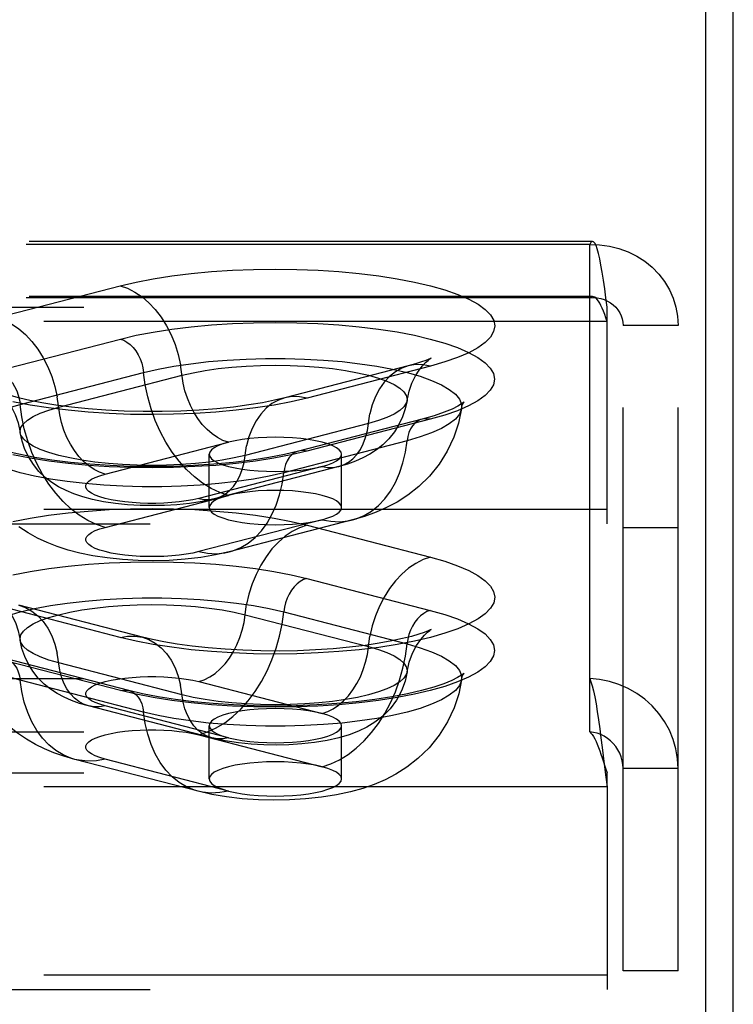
# Model space of a CAD drawing. Header units: inches. Extents: x 0 to 193, y 0 to 125.
# Tile 227 of 256: x 87.51 to 88.86, y 91.63 to 93.49. Entities that reach past the tile are written whole.
import ezdxf

# ---------------------------------------------------------------- set-up
doc = ezdxf.new("R2010")
doc.units = ezdxf.units.IN
doc.header["$LTSCALE"] = 10.635988
doc.header["$MEASUREMENT"] = 0
doc.linetypes.add('HIDDEN', pattern=[0.2, 0.1, -0.1])
doc.layers.get('0').update_dxf_attribs({"linetype": 'CONTINUOUS'})
doc.layers.add('DEFAULT_2', color=8, linetype='HIDDEN')

msp = doc.modelspace()

# ---------------------------------------------------------------- linework, layer by layer
at = {"color": 7, "linetype": 'Continuous'}
msp.add_line((88.8064, 91.0779), (88.8064, 94.3221), dxfattribs=at)
at = {"color": 3, "linetype": 'Continuous'}
msp.add_line((88.8584, 31.2697), (88.8584, 94.1916), dxfattribs=at)
at = {"layer": 'DEFAULT_2', "color": 8, "linetype": 'HIDDEN'}
for p, q in [((88.5929, 93.0671), (84.4419, 93.0671)), ((88.5874, 93.0614), (84.4419, 93.0614)), ((88.5874, 92.242), (88.5874, 93.0614)), ((87.4682, 92.9233), (87.7011, 92.9836)), ((88.5929, 92.9631), (84.4419, 92.9631)), ((88.5874, 92.9609), (84.4419, 92.9609)), ((84.4419, 92.9433), (88.6204, 92.9433)), ((88.6204, 92.5344), (88.6204, 92.9433)), ((88.6204, 92.9164), (84.4419, 92.9164)), ((88.6504, 91.6901), (88.6504, 92.9086)), ((88.7544, 92.9086), (88.6504, 92.9086)), ((88.7544, 91.6901), (88.7544, 92.9086)), ((87.4685, 92.8228), (87.7014, 92.8831)), ((88.2449, 92.8324), (88.0119, 92.7721)), ((88.2867, 92.832), (88.0538, 92.7717)), ((87.5122, 92.7595), (87.7452, 92.8197)), ((87.5851, 92.7544), (87.818, 92.8147)), ((88.1698, 92.7236), (87.9369, 92.6633)), ((88.2708, 92.7318), (88.0378, 92.6715)), ((88.2864, 92.7316), (88.0535, 92.6714)), ((87.6726, 92.6279), (87.9055, 92.6882)), ((88.2427, 92.691), (88.0097, 92.6307)), ((87.8689, 92.5649), (87.8689, 92.6654)), ((88.1189, 92.5649), (88.1189, 92.6654)), ((88.0823, 92.6425), (87.8494, 92.5822)), ((88.1136, 92.6422), (87.8807, 92.5819)), ((87.6726, 92.5275), (87.9055, 92.5878)), ((88.6204, 92.5613), (84.5669, 92.5613)), ((84.5669, 92.5344), (88.6204, 92.5344)), ((88.0823, 92.542), (87.8494, 92.4817)), ((88.1397, 92.5415), (87.9067, 92.4812)), ((88.0538, 92.5317), (88.2867, 92.4714)), ((88.7544, 92.5266), (88.6504, 92.5266)), ((88.0535, 92.4311), (88.2864, 92.3708)), ((87.7011, 92.3198), (87.4682, 92.3801)), ((87.743, 92.3202), (87.51, 92.3804)), ((87.9369, 92.3627), (88.1698, 92.3024)), ((88.0097, 92.3678), (88.2427, 92.3075)), ((87.7014, 92.2194), (87.4685, 92.2797)), ((87.7171, 92.2195), (87.4841, 92.2798)), ((87.818, 92.2114), (87.5851, 92.2717)), ((84.4419, 92.242), (88.5874, 92.242)), ((87.7452, 92.1788), (87.5122, 92.239)), ((87.8494, 92.2363), (88.0823, 92.176)), ((88.5874, 92.1415), (88.5874, 92.242)), ((87.8742, 92.13), (87.6413, 92.1903)), ((87.9055, 92.1303), (87.6726, 92.1905)), ((84.4419, 92.1415), (88.5874, 92.1415)), ((87.8689, 92.0527), (87.8689, 92.1531)), ((88.1189, 92.0527), (88.1189, 92.1531)), ((87.8494, 92.1358), (88.0823, 92.0755)), ((88.6109, 92.1117), (88.6149, 92.0807)), ((87.8482, 92.0293), (87.6152, 92.0896)), ((87.9055, 92.0298), (87.6726, 92.0901)), ((88.6109, 92.0924), (88.618, 92.0713)), ((84.4419, 92.0644), (88.6204, 92.0644)), ((88.6149, 92.0807), (88.618, 92.0558)), ((88.618, 92.0713), (88.6204, 92.0644)), ((88.6204, 92.0374), (88.6204, 92.0644)), ((88.7544, 92.0721), (88.6504, 92.0721)), ((88.618, 92.0558), (88.6204, 92.0374)), ((88.6204, 92.0374), (84.4419, 92.0374)), ((88.6204, 92.0374), (88.6204, 91.6554)), ((88.6204, 91.6823), (84.5669, 91.6823)), ((88.7544, 91.6901), (88.6504, 91.6901)), ((84.5669, 91.6554), (88.6204, 91.6554))]:
    msp.add_line(p, q, dxfattribs=at)
for points in [[(88.5929, 93.0671), (88.5921, 93.067), (88.5897, 93.0652), (88.5874, 93.0614)], [(88.6204, 92.9433), (88.618, 92.9611), (88.6157, 92.9781), (88.6133, 92.9942), (88.6109, 93.009), (88.6086, 93.0225), (88.6062, 93.0345), (88.6039, 93.0447), (88.6015, 93.0532), (88.5992, 93.0597), (88.5968, 93.0642), (88.5944, 93.0666), (88.5929, 93.0671)], [(88.5874, 93.0614), (88.6061, 93.061), (88.6245, 93.0586), (88.6425, 93.0542), (88.6598, 93.0479), (88.6762, 93.0397), (88.6915, 93.0299), (88.7055, 93.0184), (88.7179, 93.0055), (88.7288, 92.9914), (88.7378, 92.9762), (88.745, 92.9601), (88.7502, 92.9433), (88.7533, 92.9261), (88.7544, 92.9086)], [(87.7011, 92.9836), (87.7311, 92.9906), (87.7634, 92.9968), (87.7983, 93.0023), (87.8351, 93.0068), (87.8733, 93.0103), (87.9128, 93.0129), (87.953, 93.0145), (87.9936, 93.015), (88.0343, 93.0145), (88.0745, 93.0129), (88.114, 93.0104), (88.1523, 93.0068), (88.189, 93.0023), (88.2239, 92.9969), (88.2566, 92.9907), (88.2867, 92.9836), (88.314, 92.9758), (88.3383, 92.9673), (88.3592, 92.9583), (88.3766, 92.9488), (88.3902, 92.9389), (88.4001, 92.9287), (88.4061, 92.9182), (88.408, 92.9077), (88.406, 92.8972), (88.4, 92.8868), (88.3901, 92.8766), (88.3763, 92.8667), (88.3589, 92.8572), (88.3379, 92.8481), (88.3139, 92.8398), (88.2867, 92.832)], [(87.7011, 92.9836), (87.7151, 92.9788), (87.729, 92.9718), (87.7424, 92.9627), (87.7553, 92.9516), (87.7674, 92.9386), (87.7785, 92.9241), (87.7886, 92.908), (87.7974, 92.8908), (87.8048, 92.8725), (87.8108, 92.8536), (87.8152, 92.8342)], [(88.5929, 92.9631), (88.5921, 92.963), (88.5897, 92.9624), (88.5874, 92.9609)], [(88.5874, 92.9609), (88.5944, 92.9612), (88.6014, 92.9606), (88.6082, 92.9594), (88.6147, 92.9574), (88.6209, 92.9547), (88.6266, 92.9513), (88.6319, 92.9474), (88.6366, 92.9429), (88.6407, 92.938), (88.6441, 92.9326), (88.6468, 92.9269), (88.6488, 92.921), (88.65, 92.9148), (88.6504, 92.9086)], [(88.6204, 92.9164), (88.618, 92.9231), (88.6157, 92.9295), (88.6133, 92.9356), (88.6109, 92.9412), (88.6086, 92.9463), (88.6062, 92.9508), (88.6039, 92.9547), (88.6015, 92.9578), (88.5992, 92.9603), (88.5968, 92.962), (88.5944, 92.9629), (88.5929, 92.9631)], [(87.4682, 92.9233), (87.4822, 92.9185), (87.496, 92.9115), (87.5095, 92.9024), (87.5223, 92.8913), (87.5344, 92.8784), (87.5456, 92.8638), (87.5556, 92.8477), (87.5644, 92.8305), (87.5719, 92.8122), (87.5779, 92.7933), (87.5823, 92.7739)], [(87.7014, 92.8831), (87.7314, 92.8901), (87.7636, 92.8963), (87.7985, 92.9017), (87.8352, 92.9062), (87.8735, 92.9098), (87.9128, 92.9123), (87.953, 92.9139), (87.9936, 92.9144), (88.0342, 92.9139), (88.0744, 92.9124), (88.1138, 92.9098), (88.1521, 92.9063), (88.1888, 92.9018), (88.2237, 92.8964), (88.2563, 92.8901), (88.2864, 92.8831), (88.3137, 92.8753), (88.3379, 92.8668), (88.3588, 92.8578), (88.3762, 92.8483), (88.3898, 92.8384), (88.3997, 92.8282), (88.4056, 92.8178), (88.4076, 92.8073), (88.4056, 92.7968), (88.3996, 92.7864), (88.3897, 92.7762), (88.3759, 92.7663), (88.3585, 92.7568), (88.3376, 92.7478), (88.3136, 92.7394), (88.2864, 92.7316)], [(87.7014, 92.8831), (87.7077, 92.8808), (87.7139, 92.8774), (87.7198, 92.8728), (87.7254, 92.8672), (87.7304, 92.8607), (87.7349, 92.8535), (87.7387, 92.8456), (87.7417, 92.8372), (87.7439, 92.8285), (87.7452, 92.8197)], [(87.7452, 92.8197), (87.7725, 92.8261), (87.8023, 92.8317), (87.8342, 92.8365), (87.8679, 92.8404), (87.9029, 92.8433), (87.9389, 92.8453), (87.9755, 92.8463), (88.0123, 92.8463), (88.049, 92.8453), (88.085, 92.8433), (88.12, 92.8404), (88.1536, 92.8365), (88.1855, 92.8317), (88.2153, 92.8261), (88.2427, 92.8197), (88.2673, 92.8127), (88.289, 92.805), (88.3074, 92.7967), (88.3223, 92.788), (88.3337, 92.7789), (88.3414, 92.7696), (88.3452, 92.7601), (88.3455, 92.7519)], [(88.2425, 92.7667), (88.2463, 92.7844), (88.2518, 92.8), (88.2584, 92.8133), (88.2653, 92.8242), (88.2718, 92.8325), (88.2776, 92.8386), (88.2823, 92.8428), (88.2857, 92.8455), (88.2876, 92.8469)], [(88.2876, 92.8469), (88.2878, 92.847), (88.2883, 92.8473), (88.2869, 92.8466), (88.2835, 92.845), (88.2778, 92.8426), (88.2696, 92.8397), (88.2587, 92.8362), (88.2449, 92.8324)], [(87.9055, 92.6882), (87.895, 92.6918), (87.8847, 92.697), (87.8746, 92.7039), (87.865, 92.7122), (87.8559, 92.7219), (87.8476, 92.7328), (87.8401, 92.7448), (87.8335, 92.7577), (87.8279, 92.7714), (87.8234, 92.7855), (87.8201, 92.8), (87.8152, 92.8342)], [(87.818, 92.8147), (87.8388, 92.8195), (87.8616, 92.8237), (87.886, 92.8272), (87.9118, 92.8299), (87.9386, 92.8319), (87.9661, 92.8331), (87.9939, 92.8335), (88.0218, 92.8331), (88.0493, 92.8319), (88.0761, 92.8299), (88.1019, 92.8272), (88.1263, 92.8237), (88.149, 92.8195), (88.1698, 92.8147), (88.1884, 92.8093), (88.2046, 92.8034), (88.2181, 92.7971), (88.2287, 92.7904), (88.2365, 92.7835), (88.2411, 92.7764), (88.2427, 92.7691), (88.2425, 92.7667)], [(88.2449, 92.8324), (88.2326, 92.8281), (88.2205, 92.8214), (88.2093, 92.8126), (88.1993, 92.8017), (88.1905, 92.789), (88.183, 92.7747), (88.177, 92.7588), (88.1726, 92.7417)], [(88.2867, 92.832), (88.2727, 92.8345), (88.2589, 92.8347), (88.2449, 92.8324)], [(87.4685, 92.8228), (87.4748, 92.8205), (87.4809, 92.8171), (87.4869, 92.8125), (87.4924, 92.8069), (87.4975, 92.8004), (87.5019, 92.7932), (87.5057, 92.7853), (87.5087, 92.7769), (87.5109, 92.7682), (87.5122, 92.7595)], [(87.9055, 92.5878), (87.889, 92.5932), (87.8727, 92.6009), (87.8566, 92.6108), (87.8411, 92.6227), (87.8263, 92.6366), (87.8123, 92.6522), (87.7993, 92.6696), (87.7874, 92.6883), (87.7767, 92.7084), (87.7674, 92.7294), (87.7595, 92.7513), (87.7531, 92.7739), (87.7483, 92.7967), (87.7452, 92.8197)], [(87.4714, 92.7847), (87.47, 92.7853), (87.4671, 92.7867), (87.4667, 92.7869), (87.4683, 92.7859), (87.4715, 92.7835), (87.4762, 92.7794), (87.482, 92.7734), (87.4887, 92.7651), (87.4958, 92.7543), (87.5026, 92.7408), (87.5084, 92.7248), (87.5124, 92.7064)], [(88.0119, 92.7721), (87.9926, 92.7675), (87.9699, 92.7629), (87.9438, 92.7586), (87.9149, 92.7547), (87.8836, 92.7514), (87.8503, 92.7489), (87.8157, 92.7471), (87.7801, 92.7462), (87.7443, 92.7461), (87.7087, 92.747), (87.674, 92.7487), (87.6405, 92.7512), (87.6089, 92.7545), (87.5798, 92.7584), (87.5534, 92.7627), (87.5305, 92.7672), (87.5115, 92.7717), (87.4961, 92.7759), (87.4842, 92.7797), (87.4756, 92.7829), (87.4714, 92.7847)], [(88.0538, 92.7717), (88.0238, 92.7647), (87.9915, 92.7585), (87.9566, 92.7531), (87.9198, 92.7485), (87.8816, 92.745), (87.8421, 92.7424), (87.8019, 92.7409), (87.7613, 92.7403), (87.7206, 92.7408), (87.6804, 92.7424), (87.6409, 92.7449), (87.6026, 92.7485), (87.5659, 92.753), (87.531, 92.7584), (87.4983, 92.7647)], [(87.6726, 92.6279), (87.6621, 92.6315), (87.6517, 92.6368), (87.6417, 92.6436), (87.632, 92.6519), (87.623, 92.6616), (87.6146, 92.6725), (87.6071, 92.6845), (87.6005, 92.6974), (87.5949, 92.7111), (87.5905, 92.7252), (87.5872, 92.7397), (87.5823, 92.7739)], [(88.0119, 92.7721), (87.9996, 92.7678), (87.9875, 92.7611), (87.9764, 92.7523), (87.9663, 92.7414), (87.9575, 92.7287), (87.9501, 92.7144), (87.9441, 92.6985), (87.9397, 92.6814)], [(88.0538, 92.7717), (88.0398, 92.7742), (88.0259, 92.7744), (88.0119, 92.7721)], [(87.4094, 92.6917), (87.4097, 92.6998), (87.4135, 92.7093), (87.4212, 92.7186), (87.4326, 92.7277), (87.4475, 92.7364), (87.4659, 92.7447), (87.4876, 92.7524), (87.5122, 92.7595)], [(87.6726, 92.5275), (87.6561, 92.5329), (87.6397, 92.5406), (87.6237, 92.5505), (87.6082, 92.5624), (87.5934, 92.5763), (87.5794, 92.5919), (87.5663, 92.6093), (87.5544, 92.628), (87.5437, 92.6481), (87.5344, 92.6691), (87.5265, 92.6911), (87.5201, 92.7136), (87.5154, 92.7364), (87.5122, 92.7595)], [(87.5124, 92.7064), (87.5122, 92.7089), (87.5138, 92.7161), (87.5184, 92.7232), (87.5262, 92.7301), (87.5368, 92.7368), (87.5503, 92.7431), (87.5665, 92.749), (87.5851, 92.7544)], [(88.2425, 92.7667), (88.2393, 92.7512), (88.2342, 92.736), (88.2273, 92.7214), (88.2186, 92.7076), (88.2082, 92.6947), (88.1966, 92.6832), (88.1846, 92.6737), (88.1721, 92.6656), (88.1591, 92.6586), (88.1454, 92.6525), (88.1302, 92.647), (88.1136, 92.6422)], [(88.3455, 92.7519), (88.3398, 92.7244), (88.3308, 92.6975), (88.3185, 92.6715), (88.3031, 92.647), (88.2847, 92.6243), (88.2646, 92.6046), (88.2442, 92.5885), (88.2238, 92.5753), (88.204, 92.5648), (88.1841, 92.556), (88.1625, 92.5482), (88.1397, 92.5415)], [(88.2425, 92.7667), (88.2411, 92.7619), (88.2365, 92.7548), (88.2287, 92.7479), (88.2181, 92.7412), (88.2046, 92.7349), (88.1884, 92.729), (88.1698, 92.7236)], [(88.3455, 92.7519), (88.3452, 92.7506), (88.3414, 92.7411), (88.3337, 92.7318), (88.3223, 92.7227), (88.3074, 92.714), (88.289, 92.7058), (88.2673, 92.6981), (88.2427, 92.691)], [(88.3502, 92.7644), (88.3492, 92.7635), (88.3454, 92.7606), (88.3383, 92.7563), (88.3274, 92.7508), (88.3125, 92.7447), (88.2938, 92.7383), (88.2708, 92.7318)], [(88.3455, 92.7519), (88.3474, 92.7592), (88.3488, 92.7623)], [(88.3488, 92.7623), (88.3495, 92.7633), (88.3504, 92.7645), (88.3502, 92.7644)], [(88.1136, 92.6422), (88.1229, 92.6454), (88.1319, 92.6504), (88.1403, 92.6571), (88.1478, 92.6652), (88.1544, 92.6747), (88.16, 92.6854), (88.1644, 92.6973), (88.1677, 92.7101), (88.1726, 92.7417)], [(88.2864, 92.7316), (88.2801, 92.7327), (88.274, 92.7324), (88.2708, 92.7318)], [(88.2708, 92.7318), (88.268, 92.7309), (88.2625, 92.7282), (88.2574, 92.7243), (88.253, 92.7194), (88.2492, 92.7134), (88.2462, 92.7066), (88.244, 92.6991), (88.2427, 92.691)], [(88.0378, 92.6715), (88.0113, 92.6653), (87.9818, 92.6595), (87.9494, 92.6544), (87.9145, 92.6501), (87.8778, 92.6467), (87.8396, 92.6442), (87.8004, 92.6426), (87.7608, 92.6421), (87.7211, 92.6426), (87.682, 92.6442), (87.6437, 92.6467), (87.607, 92.6502), (87.5722, 92.6545), (87.5397, 92.6596), (87.51, 92.6654), (87.4837, 92.6716), (87.4608, 92.6781), (87.4419, 92.6846), (87.4272, 92.6907), (87.4164, 92.6961), (87.413, 92.6981)], [(87.9369, 92.6633), (87.9161, 92.6585), (87.8933, 92.6543), (87.8689, 92.6508), (87.8431, 92.6481), (87.8163, 92.6461), (87.7888, 92.6449), (87.761, 92.6445), (87.7331, 92.6449), (87.7056, 92.6461), (87.6788, 92.6481), (87.653, 92.6508), (87.6286, 92.6543), (87.6059, 92.6585), (87.5851, 92.6633), (87.5665, 92.6687), (87.5503, 92.6746), (87.5368, 92.6809), (87.5262, 92.6876), (87.5184, 92.6945), (87.5138, 92.7016), (87.5124, 92.7064)], [(87.8807, 92.5819), (87.8561, 92.5765), (87.8318, 92.5728), (87.8082, 92.5703), (87.7849, 92.5689), (87.7617, 92.5685), (87.7386, 92.5689), (87.7151, 92.5702), (87.692, 92.5725), (87.6696, 92.5759), (87.6488, 92.5801), (87.6304, 92.585), (87.6138, 92.5905), (87.5988, 92.5969), (87.5849, 92.604), (87.5719, 92.6123), (87.5596, 92.6218), (87.5478, 92.6332), (87.5372, 92.6461), (87.5284, 92.6598), (87.5212, 92.6744), (87.5158, 92.6901), (87.5124, 92.7064)], [(87.9939, 92.6977), (87.9776, 92.6974), (87.9616, 92.6966), (87.9461, 92.6952), (87.9314, 92.6934), (87.9178, 92.691), (87.9055, 92.6882)], [(88.1189, 92.6654), (88.1179, 92.6696), (88.1147, 92.6737), (88.1094, 92.6777), (88.1022, 92.6815), (88.0931, 92.6851), (88.0823, 92.6882), (88.07, 92.691), (88.0564, 92.6934), (88.0418, 92.6952), (88.0263, 92.6966), (88.0102, 92.6974), (87.9939, 92.6977)], [(88.0097, 92.6307), (87.9824, 92.6243), (87.9526, 92.6187), (87.9207, 92.614), (87.887, 92.6101), (87.852, 92.6071), (87.816, 92.6051), (87.7794, 92.6042), (87.7426, 92.6042), (87.7059, 92.6051), (87.6699, 92.6071), (87.6349, 92.6101), (87.6013, 92.614), (87.5694, 92.6187), (87.5396, 92.6243), (87.5122, 92.6307), (87.4876, 92.6378), (87.4659, 92.6455), (87.4475, 92.6537), (87.4326, 92.6624), (87.4212, 92.6715), (87.4135, 92.6808), (87.4097, 92.6903), (87.4094, 92.6917)], [(87.9055, 92.6882), (87.8947, 92.685), (87.8857, 92.6815), (87.8785, 92.6777), (87.8732, 92.6737), (87.87, 92.6696), (87.8689, 92.6654)], [(87.8807, 92.5819), (87.8899, 92.5852), (87.899, 92.5902), (87.9073, 92.5968), (87.9148, 92.6049), (87.9214, 92.6144), (87.927, 92.6251), (87.9315, 92.637), (87.9348, 92.6498), (87.9397, 92.6814)], [(88.1397, 92.5415), (88.1467, 92.5436), (88.1615, 92.5498), (88.1755, 92.5582), (88.1886, 92.5688), (88.2005, 92.5814), (88.2112, 92.5959), (88.2205, 92.6122), (88.2284, 92.63), (88.2348, 92.6492), (88.2395, 92.6696), (88.2427, 92.691)], [(88.0535, 92.6714), (88.0235, 92.6643), (87.9912, 92.6581), (87.9564, 92.6527), (87.9197, 92.6482), (87.8814, 92.6446), (87.8421, 92.6421), (87.8019, 92.6405), (87.7613, 92.64), (87.7207, 92.6405), (87.6805, 92.642), (87.6411, 92.6446), (87.6028, 92.6481), (87.5661, 92.6526), (87.5312, 92.658), (87.4986, 92.6643)], [(87.8689, 92.6654), (87.87, 92.6611), (87.8732, 92.657), (87.8785, 92.653), (87.8857, 92.6492), (87.8948, 92.6457), (87.9055, 92.6425), (87.9178, 92.6397), (87.9314, 92.6373), (87.9461, 92.6355), (87.9616, 92.6341), (87.9775, 92.6333), (87.9939, 92.633)], [(88.0378, 92.6715), (88.0351, 92.6706), (88.0295, 92.6679), (88.0245, 92.664), (88.02, 92.6591), (88.0162, 92.6531), (88.0132, 92.6463), (88.011, 92.6388), (88.0097, 92.6307)], [(88.0535, 92.6714), (88.0472, 92.6724), (88.041, 92.6721), (88.0378, 92.6715)], [(88.0823, 92.6425), (88.0931, 92.6457), (88.1022, 92.6492), (88.1094, 92.653), (88.1147, 92.657), (88.1179, 92.6611), (88.1189, 92.6654)], [(87.9939, 92.633), (88.0104, 92.6333), (88.0263, 92.6341), (88.0418, 92.6355), (88.0564, 92.6373), (88.0699, 92.6397), (88.0823, 92.6425)], [(88.0823, 92.6425), (88.0928, 92.6406), (88.1032, 92.6405), (88.1136, 92.6422)], [(87.8494, 92.5822), (87.8381, 92.5796), (87.8258, 92.5774), (87.8124, 92.5756), (87.7983, 92.5742), (87.7836, 92.5733), (87.7686, 92.5728), (87.7535, 92.5728), (87.7385, 92.5732), (87.7238, 92.5742), (87.7097, 92.5756), (87.6963, 92.5774), (87.6839, 92.5796), (87.6726, 92.5822), (87.6626, 92.5851), (87.654, 92.5883), (87.647, 92.5918), (87.6416, 92.5955), (87.638, 92.5993), (87.6362, 92.6031), (87.6362, 92.607), (87.638, 92.6109), (87.6417, 92.6147), (87.6471, 92.6184), (87.6541, 92.6218), (87.6626, 92.625), (87.6726, 92.6279)], [(87.9067, 92.4812), (87.9138, 92.4833), (87.9286, 92.4895), (87.9426, 92.4979), (87.9556, 92.5085), (87.9675, 92.5211), (87.9782, 92.5356), (87.9875, 92.5519), (87.9954, 92.5697), (88.0018, 92.5889), (88.0066, 92.6093), (88.0097, 92.6307)], [(87.9055, 92.5878), (87.8947, 92.5846), (87.8857, 92.5811), (87.8785, 92.5773), (87.8732, 92.5733), (87.87, 92.5691), (87.8689, 92.5649)], [(87.9939, 92.5973), (87.9776, 92.597), (87.9616, 92.5962), (87.9461, 92.5948), (87.9314, 92.5929), (87.9178, 92.5906), (87.9055, 92.5878)], [(88.1189, 92.5649), (88.1179, 92.5691), (88.1147, 92.5733), (88.1094, 92.5773), (88.1022, 92.5811), (88.0931, 92.5846), (88.0823, 92.5878), (88.07, 92.5906), (88.0564, 92.5929), (88.0418, 92.5948), (88.0263, 92.5962), (88.0102, 92.597), (87.9939, 92.5973)], [(87.8494, 92.5822), (87.8599, 92.5803), (87.8702, 92.5802), (87.8807, 92.5819)], [(87.8689, 92.5649), (87.87, 92.5607), (87.8732, 92.5565), (87.8785, 92.5525), (87.8857, 92.5487), (87.8948, 92.5452), (87.9055, 92.542), (87.9178, 92.5392), (87.9314, 92.5369), (87.9461, 92.535), (87.9616, 92.5337), (87.9775, 92.5328), (87.9939, 92.5326)], [(88.0823, 92.542), (88.0931, 92.5452), (88.1022, 92.5487), (88.1094, 92.5525), (88.1147, 92.5565), (88.1179, 92.5607), (88.1189, 92.5649)], [(87.4983, 92.5387), (87.531, 92.545), (87.5659, 92.5504), (87.6026, 92.5549), (87.6409, 92.5584), (87.6804, 92.561), (87.7206, 92.5625), (87.7613, 92.563), (87.8019, 92.5625), (87.8421, 92.561), (87.8816, 92.5584), (87.9198, 92.5548), (87.9566, 92.5503), (87.9915, 92.5449), (88.0238, 92.5387), (88.0538, 92.5317)], [(87.9067, 92.4812), (87.8809, 92.4754), (87.8535, 92.4708), (87.8238, 92.4673), (87.7933, 92.4652), (87.7641, 92.4645), (87.7351, 92.4649), (87.7052, 92.4667), (87.6763, 92.4697), (87.6495, 92.4738), (87.6249, 92.4789), (87.6026, 92.4847), (87.5821, 92.4914), (87.5633, 92.4988), (87.5453, 92.5073), (87.5276, 92.5171), (87.51, 92.5287)], [(87.8494, 92.4817), (87.8381, 92.4791), (87.8258, 92.4769), (87.8124, 92.4751), (87.7983, 92.4737), (87.7836, 92.4728), (87.7686, 92.4723), (87.7535, 92.4723), (87.7385, 92.4728), (87.7238, 92.4737), (87.7097, 92.4751), (87.6963, 92.4769), (87.6839, 92.4791), (87.6726, 92.4817), (87.6626, 92.4847), (87.654, 92.4879), (87.647, 92.4913), (87.6416, 92.495), (87.638, 92.4988), (87.6362, 92.5027), (87.6362, 92.5066), (87.638, 92.5105), (87.6417, 92.5143), (87.6471, 92.5179), (87.6541, 92.5214), (87.6626, 92.5246), (87.6726, 92.5275)], [(88.0538, 92.5317), (88.0398, 92.5269), (88.0259, 92.5199), (88.0125, 92.5108), (87.9996, 92.4997), (87.9875, 92.4867), (87.9764, 92.4721), (87.9663, 92.4561), (87.9575, 92.4388), (87.9501, 92.4206), (87.9441, 92.4017), (87.9397, 92.3823)], [(87.9939, 92.5326), (88.0104, 92.5328), (88.0263, 92.5337), (88.0418, 92.535), (88.0564, 92.5369), (88.0699, 92.5392), (88.0823, 92.542)], [(88.0823, 92.542), (88.0988, 92.5389), (88.1152, 92.5381), (88.1312, 92.5397), (88.1397, 92.5415)], [(87.8494, 92.4817), (87.8659, 92.4786), (87.8822, 92.4778), (87.8983, 92.4794), (87.9067, 92.4812)], [(87.4986, 92.4382), (87.5312, 92.4444), (87.5661, 92.4498), (87.6028, 92.4543), (87.6411, 92.4579), (87.6805, 92.4604), (87.7207, 92.462), (87.7613, 92.4625), (87.8019, 92.4619), (87.8421, 92.4604), (87.8814, 92.4578), (87.9197, 92.4543), (87.9564, 92.4498), (87.9913, 92.4444), (88.0235, 92.4382), (88.0535, 92.4311)], [(88.2867, 92.4714), (88.3139, 92.4636), (88.3379, 92.4552), (88.3589, 92.4462), (88.3763, 92.4367), (88.3901, 92.4268), (88.4, 92.4166), (88.406, 92.4062), (88.408, 92.3957), (88.4061, 92.3851), (88.4001, 92.3747), (88.3902, 92.3645), (88.3766, 92.3546), (88.3592, 92.3451), (88.3383, 92.336), (88.314, 92.3276), (88.2867, 92.3198), (88.2566, 92.3127), (88.2239, 92.3064), (88.189, 92.301), (88.1523, 92.2965), (88.114, 92.293), (88.0745, 92.2904), (88.0343, 92.2889), (87.9936, 92.2884), (87.953, 92.2889), (87.9128, 92.2905), (87.8733, 92.293), (87.8351, 92.2966), (87.7983, 92.3011), (87.7634, 92.3065), (87.7311, 92.3127), (87.7011, 92.3198)], [(88.2867, 92.4714), (88.2727, 92.4666), (88.2589, 92.4596), (88.2454, 92.4505), (88.2326, 92.4394), (88.2205, 92.4264), (88.2093, 92.4118), (88.1993, 92.3958), (88.1905, 92.3785), (88.183, 92.3603), (88.177, 92.3414), (88.1726, 92.322)], [(88.0535, 92.4311), (88.0472, 92.4289), (88.041, 92.4254), (88.0351, 92.4209), (88.0295, 92.4153), (88.0245, 92.4088), (88.02, 92.4015), (88.0162, 92.3936), (88.0132, 92.3853), (88.011, 92.3766), (88.0097, 92.3678)], [(87.4094, 92.3), (87.4097, 92.3082), (87.4135, 92.3177), (87.4212, 92.327), (87.4326, 92.3361), (87.4475, 92.3448), (87.4659, 92.353), (87.4876, 92.3607), (87.5122, 92.3678), (87.5396, 92.3742), (87.5694, 92.3798), (87.6013, 92.3846), (87.6349, 92.3884), (87.6699, 92.3914), (87.7059, 92.3934), (87.7426, 92.3944), (87.7794, 92.3944), (87.816, 92.3934), (87.852, 92.3914), (87.887, 92.3884), (87.9207, 92.3846), (87.9526, 92.3798), (87.9824, 92.3742), (88.0097, 92.3678)], [(87.4672, 92.395), (87.4666, 92.3953), (87.4673, 92.3949), (87.4695, 92.3934), (87.473, 92.3905), (87.4778, 92.3862), (87.4835, 92.38), (87.49, 92.3717), (87.4967, 92.361), (87.5032, 92.3479), (87.5086, 92.3324), (87.5124, 92.3148)], [(87.51, 92.3804), (87.5223, 92.3761), (87.5344, 92.3694), (87.5456, 92.3606), (87.5556, 92.3498), (87.5644, 92.3371), (87.5719, 92.3227), (87.5779, 92.3069), (87.5823, 92.2898)], [(87.5124, 92.3148), (87.5122, 92.3172), (87.5138, 92.3244), (87.5184, 92.3315), (87.5262, 92.3385), (87.5368, 92.3451), (87.5503, 92.3515), (87.5665, 92.3574), (87.5851, 92.3627), (87.6059, 92.3675), (87.6286, 92.3717), (87.653, 92.3752), (87.6788, 92.378), (87.7056, 92.38), (87.7331, 92.3812), (87.761, 92.3816), (87.7888, 92.3812), (87.8163, 92.38), (87.8431, 92.378), (87.8689, 92.3752), (87.8933, 92.3717), (87.9161, 92.3675), (87.9369, 92.3627)], [(87.8494, 92.2363), (87.8599, 92.2399), (87.8702, 92.2451), (87.8803, 92.2519), (87.8899, 92.2603), (87.899, 92.2699), (87.9073, 92.2809), (87.9148, 92.2929), (87.9214, 92.3058), (87.927, 92.3194), (87.9315, 92.3336), (87.9348, 92.3481), (87.9397, 92.3823)], [(88.2864, 92.3708), (88.3136, 92.3631), (88.3376, 92.3547), (88.3585, 92.3457), (88.3759, 92.3362), (88.3897, 92.3263), (88.3996, 92.3161), (88.4056, 92.3057), (88.4076, 92.2952), (88.4056, 92.2847), (88.3997, 92.2743), (88.3898, 92.2641), (88.3762, 92.2542), (88.3588, 92.2447), (88.3379, 92.2357), (88.3137, 92.2272), (88.2864, 92.2194), (88.2563, 92.2124), (88.2237, 92.2061), (88.1888, 92.2007), (88.1521, 92.1962), (88.1138, 92.1927), (88.0744, 92.1901), (88.0342, 92.1886), (87.9936, 92.1881), (87.953, 92.1886), (87.9128, 92.1901), (87.8735, 92.1927), (87.8352, 92.1962), (87.7985, 92.2008), (87.7636, 92.2062), (87.7314, 92.2124), (87.7014, 92.2194)], [(87.8494, 92.1358), (87.8659, 92.1413), (87.8822, 92.149), (87.8983, 92.1588), (87.9138, 92.1707), (87.9286, 92.1846), (87.9426, 92.2003), (87.9556, 92.2176), (87.9675, 92.2364), (87.9782, 92.2564), (87.9875, 92.2775), (87.9954, 92.2994), (88.0018, 92.3219), (88.0066, 92.3448), (88.0097, 92.3678)], [(88.2864, 92.3708), (88.2801, 92.3686), (88.274, 92.3651), (88.268, 92.3606), (88.2625, 92.355), (88.2574, 92.3485), (88.253, 92.3412), (88.2492, 92.3333), (88.2462, 92.325), (88.244, 92.3163), (88.2427, 92.3075)], [(88.2869, 92.3341), (88.2878, 92.3347), (88.2882, 92.335), (88.2864, 92.3341), (88.2821, 92.3321), (88.2749, 92.3293), (88.2647, 92.3258), (88.2512, 92.3218), (88.2341, 92.3175), (88.2137, 92.3131), (88.1899, 92.3088), (88.1632, 92.3047), (88.134, 92.3012), (88.1028, 92.2983), (88.0699, 92.2961), (88.036, 92.2947), (88.0014, 92.2941), (87.9667, 92.2943), (87.9324, 92.2954), (87.899, 92.2973), (87.8669, 92.2999), (87.8367, 92.3032), (87.8088, 92.307), (87.7837, 92.3112), (87.7618, 92.3157), (87.743, 92.3202)], [(88.2425, 92.2545), (88.2466, 92.2733), (88.2528, 92.29), (88.2603, 92.3044), (88.2683, 92.3159), (88.2753, 92.3241), (88.2812, 92.3296), (88.2854, 92.333), (88.2869, 92.3341)], [(87.5851, 92.2717), (87.5665, 92.2771), (87.5503, 92.283), (87.5368, 92.2893), (87.5262, 92.2959), (87.5184, 92.3029), (87.5138, 92.31), (87.5124, 92.3148)], [(87.6413, 92.1903), (87.6244, 92.1952), (87.6091, 92.2007), (87.5952, 92.2069), (87.5821, 92.214), (87.5697, 92.2222), (87.5578, 92.2318), (87.5464, 92.2431), (87.5362, 92.2558), (87.5277, 92.2693), (87.5208, 92.2838), (87.5157, 92.299), (87.5124, 92.3148)], [(87.7011, 92.3198), (87.7151, 92.3223), (87.729, 92.3224), (87.743, 92.3202)], [(87.743, 92.3202), (87.7553, 92.3158), (87.7674, 92.3091), (87.7785, 92.3003), (87.7886, 92.2895), (87.7974, 92.2768), (87.8048, 92.2624), (87.8108, 92.2466), (87.8152, 92.2295)], [(88.0823, 92.176), (88.0928, 92.1796), (88.1032, 92.1848), (88.1132, 92.1916), (88.1229, 92.2), (88.1319, 92.2096), (88.1403, 92.2206), (88.1478, 92.2326), (88.1544, 92.2455), (88.16, 92.2591), (88.1644, 92.2733), (88.1677, 92.2878), (88.1726, 92.322)], [(88.0823, 92.0755), (88.0988, 92.081), (88.1152, 92.0887), (88.1312, 92.0985), (88.1467, 92.1105), (88.1615, 92.1243), (88.1755, 92.14), (88.1886, 92.1573), (88.2005, 92.1761), (88.2112, 92.1961), (88.2205, 92.2172), (88.2284, 92.2391), (88.2348, 92.2616), (88.2395, 92.2845), (88.2427, 92.3075)], [(88.2427, 92.3075), (88.2673, 92.3004), (88.289, 92.2927), (88.3074, 92.2845), (88.3223, 92.2758), (88.3337, 92.2667), (88.3414, 92.2574), (88.3452, 92.2479), (88.3455, 92.2397)], [(87.6152, 92.0896), (87.5949, 92.0954), (87.576, 92.102), (87.5584, 92.1093), (87.5414, 92.1176), (87.5242, 92.1275), (87.507, 92.1392), (87.4892, 92.1536), (87.4722, 92.1702), (87.4565, 92.1887), (87.4426, 92.2088), (87.4309, 92.2301), (87.4214, 92.2525), (87.4142, 92.2759), (87.4094, 92.3)], [(87.5122, 92.239), (87.4876, 92.2461), (87.4659, 92.2538), (87.4475, 92.2621), (87.4326, 92.2708), (87.4212, 92.2799), (87.4135, 92.2892), (87.4097, 92.2987), (87.4094, 92.3)], [(87.6413, 92.1903), (87.632, 92.1935), (87.623, 92.1985), (87.6146, 92.2051), (87.6071, 92.2132), (87.6005, 92.2227), (87.5949, 92.2335), (87.5905, 92.2453), (87.5872, 92.2581), (87.5823, 92.2898)], [(88.1698, 92.3024), (88.1884, 92.2971), (88.2046, 92.2912), (88.2181, 92.2849), (88.2287, 92.2782), (88.2365, 92.2712), (88.2411, 92.2641), (88.2427, 92.2569), (88.2425, 92.2545)], [(87.4841, 92.2798), (87.4869, 92.279), (87.4924, 92.2763), (87.4975, 92.2724), (87.5019, 92.2674), (87.5057, 92.2615), (87.5087, 92.2547), (87.5109, 92.2471), (87.5122, 92.239)], [(88.3493, 92.2507), (88.3495, 92.2511), (88.3504, 92.2523), (88.3491, 92.2511), (88.3451, 92.2482), (88.3379, 92.2438), (88.3268, 92.2383), (88.3118, 92.2322), (88.2928, 92.2258), (88.2699, 92.2193), (88.2435, 92.2132), (88.2139, 92.2074), (88.1815, 92.2024), (88.1467, 92.1981), (88.1101, 92.1947), (88.072, 92.1922), (88.033, 92.1907), (87.9934, 92.1902), (87.9539, 92.1907), (87.9149, 92.1922), (87.8768, 92.1948), (87.8401, 92.1982), (87.8054, 92.2025), (87.773, 92.2076), (87.7435, 92.2133), (87.7171, 92.2195)], [(88.2425, 92.2545), (88.2411, 92.2497), (88.2365, 92.2426), (88.2287, 92.2357), (88.2181, 92.229), (88.2046, 92.2227), (88.1884, 92.2168), (88.1698, 92.2114), (88.149, 92.2066), (88.1263, 92.2024), (88.1019, 92.1989), (88.0761, 92.1961), (88.0493, 92.1941), (88.0218, 92.1929), (87.9939, 92.1925), (87.9661, 92.1929), (87.9386, 92.1941), (87.9118, 92.1961), (87.886, 92.1989), (87.8616, 92.2024), (87.8388, 92.2066), (87.818, 92.2114)], [(88.2425, 92.2545), (88.2387, 92.2369), (88.2322, 92.2192), (88.2227, 92.2015), (88.2106, 92.1852), (88.1968, 92.1712), (88.1818, 92.1595), (88.1667, 92.1503), (88.1509, 92.1426), (88.1333, 92.1358), (88.1138, 92.13), (88.0917, 92.1251), (88.0679, 92.1212), (88.0439, 92.1186), (88.0195, 92.1171), (87.9958, 92.1165), (87.972, 92.1169), (87.9482, 92.1183), (87.9241, 92.1207), (87.8992, 92.1245), (87.8742, 92.13)], [(88.3455, 92.2397), (88.3474, 92.247), (88.3493, 92.2507)], [(87.6152, 92.0896), (87.6082, 92.0917), (87.5934, 92.0979), (87.5794, 92.1063), (87.5663, 92.1169), (87.5544, 92.1295), (87.5437, 92.144), (87.5344, 92.1602), (87.5265, 92.178), (87.5201, 92.1973), (87.5154, 92.2177), (87.5122, 92.239)], [(87.6726, 92.1905), (87.6626, 92.1935), (87.6541, 92.1967), (87.6471, 92.2001), (87.6417, 92.2038), (87.638, 92.2076), (87.6362, 92.2114), (87.6362, 92.2154), (87.638, 92.2192), (87.6416, 92.223), (87.647, 92.2267), (87.654, 92.2301), (87.6626, 92.2334), (87.6726, 92.2363), (87.6839, 92.2389), (87.6963, 92.2411), (87.7097, 92.2429), (87.7238, 92.2443), (87.7385, 92.2452), (87.7535, 92.2457), (87.7686, 92.2457), (87.7836, 92.2452), (87.7983, 92.2443), (87.8124, 92.2429), (87.8258, 92.2411), (87.8381, 92.2389), (87.8494, 92.2363)], [(88.3455, 92.2397), (88.3452, 92.2384), (88.3414, 92.2289), (88.3337, 92.2196), (88.3223, 92.2105), (88.3074, 92.2018), (88.289, 92.1935), (88.2673, 92.1858), (88.2427, 92.1788), (88.2153, 92.1724), (88.1855, 92.1668), (88.1536, 92.162), (88.12, 92.1581), (88.085, 92.1552), (88.049, 92.1532), (88.0123, 92.1522), (87.9755, 92.1522), (87.9389, 92.1532), (87.9029, 92.1552), (87.8679, 92.1581), (87.8342, 92.162), (87.8023, 92.1668), (87.7725, 92.1724), (87.7452, 92.1788)], [(88.3455, 92.2397), (88.3401, 92.2134), (88.3314, 92.1868), (88.3191, 92.1603), (88.3033, 92.135), (88.2841, 92.1114), (88.2631, 92.091), (88.2421, 92.0748), (88.2213, 92.0616), (88.2011, 92.0511), (88.1806, 92.0424), (88.1588, 92.0348), (88.1355, 92.0282), (88.1093, 92.0226), (88.081, 92.0181), (88.0511, 92.0148), (88.0205, 92.013), (87.9913, 92.0125), (87.9621, 92.0132), (87.9315, 92.0153), (87.9017, 92.0188), (87.8742, 92.0234), (87.8482, 92.0293)], [(88.7544, 92.0721), (88.7533, 92.0908), (88.7502, 92.1092), (88.745, 92.1272), (88.7378, 92.1446), (88.7288, 92.161), (88.7179, 92.1764), (88.7055, 92.1905), (88.6915, 92.2031), (88.6762, 92.2142), (88.6598, 92.2236), (88.6425, 92.2311), (88.6245, 92.2367), (88.6061, 92.2404), (88.5874, 92.242)], [(88.5874, 92.242), (88.5897, 92.2361), (88.5921, 92.2283), (88.5944, 92.2187), (88.5968, 92.2073), (88.5992, 92.1943), (88.6015, 92.1798), (88.6039, 92.1642), (88.6062, 92.1475), (88.6086, 92.1299), (88.6109, 92.1117)], [(87.7014, 92.2194), (87.7077, 92.2204), (87.7139, 92.2202), (87.7171, 92.2195)], [(87.7171, 92.2195), (87.7198, 92.2187), (87.7254, 92.216), (87.7304, 92.2121), (87.7349, 92.2071), (87.7387, 92.2012), (87.7417, 92.1944), (87.7439, 92.1869), (87.7452, 92.1788)], [(87.8742, 92.13), (87.865, 92.1332), (87.8559, 92.1382), (87.8476, 92.1448), (87.8401, 92.1529), (87.8335, 92.1624), (87.8279, 92.1732), (87.8234, 92.185), (87.8201, 92.1978), (87.8152, 92.2295)], [(87.6726, 92.1905), (87.6621, 92.1887), (87.6517, 92.1886), (87.6413, 92.1903)], [(87.8482, 92.0293), (87.8411, 92.0314), (87.8263, 92.0376), (87.8123, 92.046), (87.7993, 92.0566), (87.7874, 92.0692), (87.7767, 92.0837), (87.7674, 92.0999), (87.7595, 92.1177), (87.7531, 92.137), (87.7483, 92.1574), (87.7452, 92.1788)], [(87.9939, 92.1855), (87.9775, 92.1852), (87.9616, 92.1844), (87.9461, 92.183), (87.9314, 92.1811), (87.9178, 92.1788), (87.9055, 92.176), (87.8948, 92.1728), (87.8857, 92.1693), (87.8785, 92.1655), (87.8732, 92.1615), (87.87, 92.1574), (87.8689, 92.1531)], [(88.0823, 92.176), (88.0699, 92.1788), (88.0564, 92.1811), (88.0418, 92.183), (88.0263, 92.1844), (88.0104, 92.1852), (87.9939, 92.1855)], [(88.1189, 92.1531), (88.1179, 92.1574), (88.1147, 92.1615), (88.1094, 92.1655), (88.1022, 92.1693), (88.0931, 92.1728), (88.0823, 92.176)], [(87.6726, 92.0901), (87.6626, 92.093), (87.6541, 92.0962), (87.6471, 92.0997), (87.6417, 92.1033), (87.638, 92.1071), (87.6362, 92.111), (87.6362, 92.1149), (87.638, 92.1188), (87.6416, 92.1226), (87.647, 92.1262), (87.654, 92.1297), (87.6626, 92.1329), (87.6726, 92.1358), (87.6839, 92.1384), (87.6963, 92.1407), (87.7097, 92.1425), (87.7238, 92.1439), (87.7385, 92.1448), (87.7535, 92.1453), (87.7686, 92.1453), (87.7836, 92.1448), (87.7983, 92.1438), (87.8124, 92.1424), (87.8258, 92.1406), (87.8381, 92.1384), (87.8494, 92.1358)], [(87.8689, 92.1531), (87.87, 92.1489), (87.8732, 92.1448), (87.8785, 92.1407), (87.8857, 92.137), (87.8947, 92.1335), (87.9055, 92.1303)], [(87.9939, 92.1208), (88.0102, 92.1211), (88.0263, 92.1219), (88.0418, 92.1232), (88.0564, 92.1251), (88.07, 92.1275), (88.0823, 92.1303), (88.0931, 92.1334), (88.1022, 92.137), (88.1094, 92.1407), (88.1147, 92.1448), (88.1179, 92.1489), (88.1189, 92.1531)], [(88.6504, 92.0721), (88.65, 92.0796), (88.6488, 92.0869), (88.6468, 92.0941), (88.6441, 92.101), (88.6407, 92.1076), (88.6366, 92.1137), (88.6319, 92.1194), (88.6266, 92.1246), (88.6209, 92.1291), (88.6147, 92.1331), (88.6082, 92.1363), (88.6014, 92.1388), (88.5944, 92.1405), (88.5874, 92.1415)], [(88.5874, 92.1415), (88.5897, 92.1393), (88.5921, 92.1364), (88.5944, 92.1327), (88.5968, 92.1284), (88.5992, 92.1235), (88.6015, 92.1181), (88.6039, 92.1122), (88.6062, 92.1059), (88.6086, 92.0992), (88.6109, 92.0924)], [(87.9055, 92.1303), (87.895, 92.1284), (87.8847, 92.1283), (87.8742, 92.13)], [(87.9055, 92.1303), (87.9178, 92.1275), (87.9314, 92.1251), (87.9461, 92.1232), (87.9616, 92.1219), (87.9776, 92.1211), (87.9939, 92.1208)], [(87.6726, 92.0901), (87.6561, 92.087), (87.6397, 92.0862), (87.6237, 92.0878), (87.6152, 92.0896)], [(87.9939, 92.085), (87.9775, 92.0847), (87.9616, 92.0839), (87.9461, 92.0826), (87.9314, 92.0807), (87.9178, 92.0783), (87.9055, 92.0755), (87.8948, 92.0724), (87.8857, 92.0688), (87.8785, 92.0651), (87.8732, 92.061), (87.87, 92.0569), (87.8689, 92.0527)], [(88.0823, 92.0755), (88.0699, 92.0784), (88.0564, 92.0807), (88.0418, 92.0826), (88.0263, 92.0839), (88.0104, 92.0847), (87.9939, 92.085)], [(88.1189, 92.0527), (88.1179, 92.0569), (88.1147, 92.061), (88.1094, 92.0651), (88.1022, 92.0688), (88.0931, 92.0724), (88.0823, 92.0755)], [(87.8689, 92.0527), (87.87, 92.0484), (87.8732, 92.0443), (87.8785, 92.0403), (87.8857, 92.0365), (87.8947, 92.033), (87.9055, 92.0298)], [(87.9939, 92.0203), (88.0102, 92.0206), (88.0263, 92.0214), (88.0418, 92.0228), (88.0564, 92.0247), (88.07, 92.027), (88.0823, 92.0298), (88.0931, 92.033), (88.1022, 92.0365), (88.1094, 92.0403), (88.1147, 92.0443), (88.1179, 92.0484), (88.1189, 92.0527)], [(87.9055, 92.0298), (87.889, 92.0267), (87.8727, 92.0259), (87.8566, 92.0275), (87.8482, 92.0293)], [(87.9055, 92.0298), (87.9178, 92.027), (87.9314, 92.0247), (87.9461, 92.0228), (87.9616, 92.0214), (87.9776, 92.0206), (87.9939, 92.0203)]]:
    msp.add_lwpolyline(points, dxfattribs=at)

doc.saveas('drawing.dxf')
